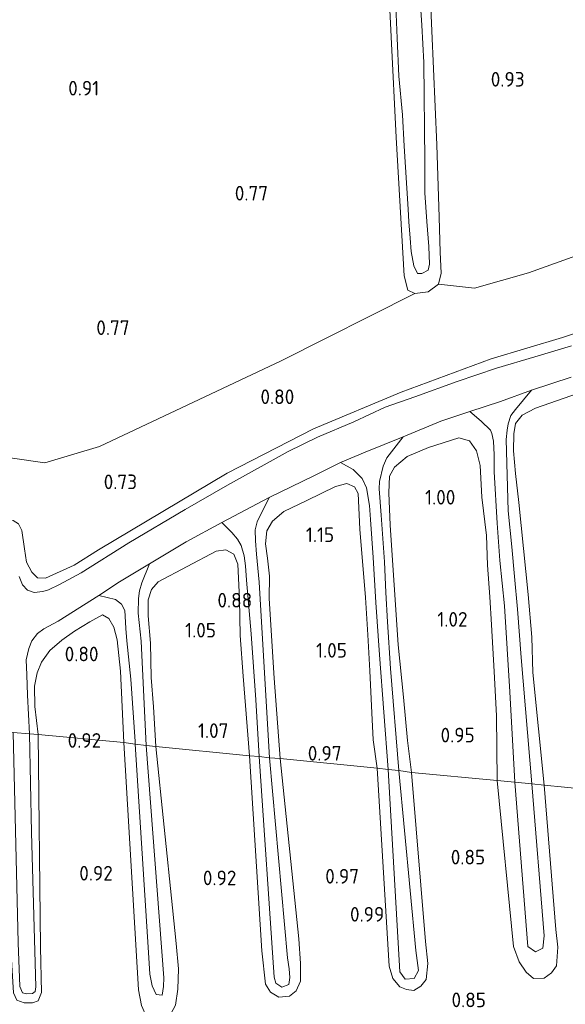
# Model space of a CAD drawing. Extents: x 130905 to 137824, y 412333 to 417928.
# Tile 14 of 256: x 131372 to 131439, y 413301 to 413422. Entities that reach past the tile are written whole.
import ezdxf
from ezdxf.enums import TextEntityAlignment as Align

# ---------------------------------------------------------------- set-up
doc = ezdxf.new("R2010")
doc.units = 0
for name, color, linetype, lineweight in [('B-ME-GR-BOUWLAND_AKKERBOUW-GV', 80, 'Continuous', 13), ('B-ME-GR-GRAS-GV', 60, 'Continuous', 13), ('B-ME-OG-WATER_SLOOT-G', 120, 'Continuous', 18), ('B-ME-OG-WATER_SLOOT-GV', 120, 'Continuous', 18), ('X-XX-AL-HOOGTELABEL-S', 7, 'Continuous', 25)]:
    doc.layers.add(name, color=color, linetype=linetype, lineweight=lineweight)
doc.styles.add('NLCS-ISO-ANNOTATIVE-T18', font='NLCS-ISO.ttf', dxfattribs={"height": 1.8})

# ---------------------------------------------------------------- blocks, each defined once
blk = doc.blocks.new('SAL-HOOGTELABEL-SO')
at = {"color": 0, "linetype": 'ByBlock', "lineweight": -2, "style": 'NLCS-ISO-ANNOTATIVE-T18'}
blk.add_attdef('HOOGTE', text='', height=1.8, dxfattribs=at).set_placement((2.79, 0), align=Align.RIGHT)

msp = doc.modelspace()

# ---------------------------------------------------------------- linework, layer by layer
at = {"layer": 'B-ME-GR-BOUWLAND_AKKERBOUW-GV'}
for points in [[(131370.36, 413481.031, 1.044), (131382.786, 413481.872, 1.169), (131388.101, 413482.336, 1.17), (131391.668, 413482.735, 1.101), (131396.634, 413483.315, 1.201), (131403.506, 413483.733, 1.148), (131409.605, 413484.38, 1.128), (131414.005, 413485.049, 1.041), (131414.763, 413484.54, 1.095), (131415.266, 413483.41, 1.125), (131415.559, 413481.476, 1.079), (131416.667, 413456.864, 0.801), (131417.275, 413432.502, 0.734), (131418.497, 413407.749, 0.705), (131419.482, 413390.742, 0.729), (131419.965, 413389.007, 0.788), (131420.817, 413388.581, 0.784), (131404.377, 413380.329, 0.769), (131382.103, 413369.772, 0.706), (131375.377, 413367.776, 0.719), (131371.138, 413368.395, 0.544)], [(131478.459, 413424.084, 0.719), (131479.415, 413409.857, 0.728), (131479.99, 413407.661, 0.683), (131481.006, 413406.771, 0.696), (131471.33, 413403.691, 0.834), (131450.837, 413396.88, 0.846), (131434.781, 413391.123, 0.834), (131428.125, 413389.218, 0.834), (131423.712, 413389.726, 0.834), (131424.039, 413391.094, 0.85), (131423.929, 413393.66, 0.767), (131423.785, 413397.98, 0.817), (131423.513, 413406.841, 0.767), (131422.095, 413439.57, 0.791)], [(131451.68, 413326.702, 0.812), (131436.681, 413328.194, 0.824), (131435.311, 413342.029, 0.752), (131435.184, 413346.371, 0.773), (131434.731, 413351.603, 0.827), (131433.571, 413362.891, 0.824), (131433.178, 413366.48, 0.754), (131432.931, 413369.239, 0.754), (131432.949, 413371.342, 0.687), (131433.161, 413372.625, 0.638), (131433.99, 413373.638, 0.559), (131435.636, 413374.494, 0.575), (131439.136, 413375.737, 0.571), (131442.307, 413376.833, 0.529)], [(131371.927, 413301.76, 0.491), (131372.852, 413301.43, 0.491), (131373.876, 413301.455, 0.491), (131374.56, 413301.695, 0.491), (131374.98, 413302.736, 0.603), (131374.838, 413308.304, 0.539), (131374.54, 413334.399, 0.556), (131385.071, 413333.427, 0.827), (131386.88, 413303.042, 0.926), (131387.228, 413301.124, 0.926)], [(131391.42, 413301.179, 0.934), (131391.704, 413303.129, 0.968), (131391.783, 413305.61, 1.036), (131391.509, 413308.754, 1.084), (131391.073, 413313.1, 1.154), (131388.993, 413332.93, 0.815), (131400.504, 413331.795, 0.897), (131402.028, 413307.854, 0.86), (131402.484, 413303.745, 0.807), (131403.066, 413302.744, 0.794), (131404.093, 413302.151, 0.807), (131405.404, 413302.27, 0.785), (131406.228, 413302.909, 0.838), (131406.784, 413304.108, 0.864), (131406.76, 413306.296, 0.783), (131406.567, 413309.328, 0.832), (131404.287, 413331.473, 0.868), (131416.173, 413330.263, 0.766), (131417.668, 413305.962, 0.838), (131418.123, 413304.456, 0.815), (131418.967, 413303.413, 0.8), (131419.798, 413303.091, 0.761), (131420.705, 413302.962, 0.727), (131421.543, 413303.506, 0.735), (131422.185, 413304.318, 0.711), (131422.391, 413306.283, 0.642), (131422.131, 413308.98, 0.751), (131420.38, 413329.723, 0.757), (131430.924, 413328.773, 0.808), (131432.939, 413308.365, 0.763), (131433.613, 413306.489, 0.777), (131434.466, 413305.223, 0.752), (131435.389, 413304.436, 0.767), (131436.674, 413304.496, 0.717), (131437.581, 413305.127, 0.752), (131438.221, 413306.003, 0.749), (131438.348, 413308.277, 0.744), (131438.122, 413310.471, 0.716), (131436.681, 413328.194, 0.824), (131451.68, 413326.702, 0.812)]]:
    msp.add_polyline3d(points, dxfattribs=at)
for points in [[(131430.852, 413336.683, 0.814), (131430.924, 413328.773, 0.808), (131420.38, 413329.723, 0.757), (131419.901, 413333.657, 0.822), (131419.437, 413338.983, 0.847), (131418.748, 413345.413, 0.864), (131417.766, 413360.12, 0.74), (131417.597, 413364.095, 0.745), (131417.7, 413366.156, 0.645), (131418.295, 413367.236, 0.612), (131419.858, 413368.543, 0.52), (131422.475, 413369.654, 0.603), (131426.225, 413370.865, 0.661), (131427.526, 413370.466, 0.686), (131428.383, 413369.243, 0.757), (131428.835, 413367.457, 0.819), (131429.028, 413363.562, 0.81), (131429.603, 413358.837, 0.82), (131429.726, 413355.201, 0.753), (131430.014, 413351.32, 0.804), (131430.214, 413347.87, 0.802), (131430.536, 413342.16, 0.822)], [(131415.704, 413333.773, 0.847), (131416.173, 413330.263, 0.766), (131404.287, 413331.473, 0.868), (131403.542, 413341.322, 0.897), (131402.933, 413351.109, 0.822), (131402.969, 413353.845, 0.814), (131402.735, 413356.057, 0.661), (131402.477, 413357.83, 0.645), (131402.644, 413359.422, 0.499), (131403.344, 413360.602, 0.633), (131404.73, 413361.787, 0.533), (131407.544, 413363.159, 0.637), (131411.085, 413364.867, 0.662), (131412.447, 413365.255, 0.678), (131413.387, 413364.815, 0.649), (131413.871, 413364.017, 0.635), (131414.057, 413359.654, 0.76), (131414.756, 413351.229, 0.855), (131415.04, 413346.646, 0.84), (131415.298, 413342.237, 0.823), (131415.524, 413337.057, 0.893)], [(131399.73, 413341.585, 0.897), (131400.504, 413331.795, 0.897), (131388.993, 413332.93, 0.815), (131388.718, 413337.804, 0.84), (131388.421, 413341.422, 0.854), (131388.336, 413345.646, 0.799), (131388.077, 413348.999, 0.758), (131388.051, 413350.945, 0.5), (131388.479, 413352.218, 0.508), (131389.293, 413353.16, 0.496), (131396.422, 413356.94, 0.716), (131397.584, 413357.105, 0.637), (131398.564, 413356.551, 0.603), (131399.065, 413355.331, 0.679), (131399.278, 413351.042, 0.82), (131399.372, 413346.565, 0.848)], [(131384.66, 413342.177, 0.724), (131385.071, 413333.427, 0.827), (131374.54, 413334.399, 0.556), (131374.159, 413337.843, 0.481), (131374.118, 413340.353, 0.385), (131374.417, 413341.979, 0.356), (131374.977, 413343.28, 0.343), (131375.983, 413344.709, 0.394), (131377.468, 413345.985, 0.512), (131379.005, 413347.106, 0.558), (131380.89, 413348.259, 0.578), (131382.449, 413349.11, 0.615), (131383.238, 413348.68, 0.711), (131383.855, 413347.609, 0.764), (131384.256, 413346.029, 0.787)]]:
    msp.add_polyline3d(points, close=True, dxfattribs=at)
at = {"layer": 'B-ME-GR-GRAS-GV'}
for points in [[(131422.095, 413439.57, 0.791), (131423.513, 413406.841, 0.767), (131423.785, 413397.98, 0.817), (131423.929, 413393.66, 0.767), (131424.039, 413391.094, 0.85), (131423.712, 413389.726, 0.834), (131422.445, 413388.79, 0.722), (131420.817, 413388.581, 0.784), (131419.965, 413389.007, 0.788), (131419.482, 413390.742, 0.729), (131418.497, 413407.749, 0.705), (131417.275, 413432.502, 0.734)], [(131418.381, 413425.895, 0.544), (131418.657, 413419.936, 0.573), (131418.827, 413415.279, 0.536), (131419.296, 413410.524, 0.552), (131419.487, 413406.698, 0.56), (131420.003, 413398.956, 0.577), (131420.085, 413397.373, 0.577), (131420.245, 413395.381, 0.565), (131420.374, 413393.723, 0.577), (131420.672, 413391.977, 0.564), (131421.141, 413391.039, 0.564), (131421.654, 413391.028, 0.564), (131422.449, 413391.432, 0.548), (131422.605, 413392.173, 0.548), (131422.538, 413394.346, 0.544), (131422.302, 413397.41, 0.544), (131422.047, 413400.961, 0.54), (131422.049, 413404.847, 0.532), (131421.906, 413416.952, 0.532), (131421.678, 413421.552, 0.536), (131421.291, 413427.165, 0.532)], [(131371.138, 413368.395, 0.544), (131375.377, 413367.776, 0.719), (131382.103, 413369.772, 0.706), (131404.377, 413380.329, 0.769), (131420.817, 413388.581, 0.784), (131422.445, 413388.79, 0.722), (131423.712, 413389.726, 0.834), (131428.125, 413389.218, 0.834), (131434.781, 413391.123, 0.834), (131450.837, 413396.88, 0.846), (131471.33, 413403.691, 0.834), (131481.006, 413406.771, 0.696), (131481.986, 413406.56, 0.683), (131484.386, 413407.054, 0.654), (131496.206, 413410.442, 0.779), (131512.489, 413415.123, 0.792), (131528.739, 413419.815, 0.779), (131535.426, 413422.131, 0.742), (131536.241, 413424.637, 0.667)], [(131447.003, 413385.853, 0.581), (131438.957, 413383.177, 0.552), (131430.163, 413380.56, 0.56), (131419.142, 413376.447, 0.564), (131408.373, 413371.947, 0.556), (131397.758, 413366.504, 0.528), (131381.968, 413357.11, 0.524), (131378.975, 413355.212, 0.757), (131375.456, 413353.626, 0.691), (131374.457, 413353.672, 0.812), (131373.776, 413354.345, 0.821), (131373.142, 413355.579, 0.834), (131372.894, 413357.237, 0.704), (131372.542, 413359.467, 0.533), (131372.134, 413360.301, 0.616)], [(131372.134, 413360.301, 0.616), (131372.542, 413359.467, 0.533), (131372.894, 413357.237, 0.704), (131373.142, 413355.579, 0.834), (131373.776, 413354.345, 0.821), (131374.457, 413353.672, 0.812), (131375.456, 413353.626, 0.691), (131378.975, 413355.212, 0.757), (131381.968, 413357.11, 0.524), (131397.758, 413366.504, 0.528), (131408.373, 413371.947, 0.556), (131419.142, 413376.447, 0.564), (131430.163, 413380.56, 0.56), (131438.957, 413383.177, 0.552), (131447.003, 413385.853, 0.581)], [(131440.056, 413382.157, -0.258), (131435.531, 413380.789, -0.258), (131430.854, 413379.428, -0.258), (131425.987, 413377.779, -0.258), (131420.812, 413375.874, -0.258), (131417.17, 413374.626, -0.258), (131413.328, 413372.833, -0.258), (131408.843, 413370.933, -0.258), (131405.267, 413369.179, -0.258), (131397.789, 413365.049, -0.258), (131392.621, 413362.052, -0.258), (131385.698, 413357.962, -0.258), (131379.818, 413354.254, -0.258), (131377.191, 413352.823, -0.258), (131375.824, 413352.2, -0.258), (131375.124, 413351.971, -0.258), (131374.085, 413351.842, -0.258), (131373.244, 413352.136, -0.258), (131372.648, 413352.799, -0.258), (131372.238, 413353.808, -0.258)], [(131442.307, 413376.833, 0.529), (131439.136, 413375.737, 0.571), (131435.636, 413374.494, 0.575), (131433.99, 413373.638, 0.559), (131433.161, 413372.625, 0.638), (131432.949, 413371.342, 0.687), (131432.931, 413369.239, 0.754), (131433.178, 413366.48, 0.754), (131433.571, 413362.891, 0.824), (131434.731, 413351.603, 0.827), (131435.184, 413346.371, 0.773), (131435.311, 413342.029, 0.752), (131436.681, 413328.194, 0.824), (131435.178, 413328.348, 0.406), (131433.871, 413343.88, 0.443), (131433.399, 413349.821, 0.443), (131433.045, 413353.825, 0.455), (131432.701, 413357.464, 0.475), (131432.282, 413361.885, 0.475), (131432.03, 413370.643, 0.305), (131432.16, 413371.803, 0.22), (131432.251, 413372.58, 0.123), (131432.597, 413373.597, -0.007), (131433.183, 413374.351, -0.019), (131435.146, 413376.705, -0.258), (131440.002, 413378.296, -0.258)]]:
    msp.add_polyline3d(points, dxfattribs=at)
for points in [[(131430.272, 413371.402, 0.232), (131430.452, 413370.424, 0.26), (131430.545, 413368.771, 0.329), (131430.546, 413366.67, 0.386), (131430.932, 413360.381, 0.467), (131431.244, 413355.804, 0.475), (131431.804, 413350.2, 0.423), (131432.483, 413339.646, 0.41), (131433.102, 413328.555, 0.402), (131430.924, 413328.773, 0.808), (131430.852, 413336.683, 0.814), (131430.536, 413342.16, 0.822), (131430.214, 413347.87, 0.802), (131430.014, 413351.32, 0.804), (131429.726, 413355.201, 0.753), (131429.603, 413358.837, 0.82), (131429.028, 413363.562, 0.81), (131428.835, 413367.457, 0.819), (131428.383, 413369.243, 0.757), (131427.526, 413370.466, 0.686), (131426.225, 413370.865, 0.661), (131422.475, 413369.654, 0.603), (131419.858, 413368.543, 0.52), (131418.295, 413367.236, 0.612), (131417.7, 413366.156, 0.645), (131417.597, 413364.095, 0.745), (131417.766, 413360.12, 0.74), (131418.748, 413345.413, 0.864), (131419.437, 413338.983, 0.847), (131419.901, 413333.657, 0.822), (131420.38, 413329.723, 0.757), (131418.83, 413329.971, 0.398), (131417.81, 413342.525, 0.435), (131417.449, 413348.259, 0.435), (131417.234, 413351.863, 0.456), (131417.071, 413355.641, 0.421), (131416.695, 413361.337, 0.406), (131416.417, 413364.577, 0.285), (131416.454, 413365.494, 0.183), (131416.94, 413367.356, 0.021), (131417.385, 413368.384, 0.026), (131419.377, 413370.967, -0.258), (131424.001, 413372.885, -0.258), (131427.565, 413374.087, -0.258), (131428.966, 413372.893, 0.041), (131430.114, 413371.811, 0.082)], [(131414.361, 413365.858, 0.182), (131414.885, 413364.71, 0.267), (131415.256, 413362.55, 0.394), (131415.367, 413360.804, 0.398), (131415.68, 413356.14, 0.423), (131416.011, 413350.629, 0.423), (131416.47, 413344.21, 0.447), (131417.525, 413330.11, 0.423), (131416.173, 413330.263, 0.766), (131415.704, 413333.773, 0.847), (131415.524, 413337.057, 0.893), (131415.298, 413342.237, 0.823), (131415.04, 413346.646, 0.84), (131414.756, 413351.229, 0.855), (131414.057, 413359.654, 0.76), (131413.871, 413364.017, 0.635), (131413.387, 413364.815, 0.649), (131412.447, 413365.255, 0.678), (131411.085, 413364.867, 0.662), (131407.544, 413363.159, 0.637), (131404.73, 413361.787, 0.533), (131403.344, 413360.602, 0.633), (131402.644, 413359.422, 0.499), (131402.477, 413357.83, 0.645), (131402.735, 413356.057, 0.661), (131402.969, 413353.845, 0.814), (131402.933, 413351.109, 0.822), (131403.542, 413341.322, 0.897), (131404.287, 413331.473, 0.868), (131402.947, 413331.533, 0.365), (131401.69, 413353.135, 0.419), (131401.381, 413356.566, 0.37), (131401.249, 413358.205, 0.248), (131401.218, 413359.533, 0.066), (131401.46, 413360.534, -0.003), (131402.923, 413363.525, -0.258), (131408.403, 413366.205, -0.258), (131411.669, 413367.841, -0.258), (131413.244, 413366.95, -0.066)], [(131399.485, 413357.609, 0.111), (131399.869, 413356.345, 0.151), (131400.019, 413355.14, 0.329), (131400.149, 413353.385, 0.346), (131400.692, 413346.796, 0.435), (131401.283, 413338.657, 0.431), (131401.674, 413331.691, 0.402), (131400.504, 413331.795, 0.897), (131399.73, 413341.585, 0.897), (131399.372, 413346.565, 0.848), (131399.278, 413351.042, 0.82), (131399.065, 413355.331, 0.679), (131398.564, 413356.551, 0.603), (131397.584, 413357.105, 0.637), (131396.422, 413356.94, 0.716), (131389.293, 413353.16, 0.496), (131388.479, 413352.218, 0.508), (131388.051, 413350.945, 0.5), (131388.077, 413348.999, 0.758), (131388.336, 413345.646, 0.799), (131388.421, 413341.422, 0.854), (131388.718, 413337.804, 0.84), (131388.993, 413332.93, 0.815), (131387.803, 413333.075, 0.414), (131387.197, 413345.891, 0.37), (131386.846, 413349.315, 0.248), (131386.864, 413351.115, 0.09), (131386.989, 413352.051, -0.007), (131387.282, 413353.033, -0.052), (131388.243, 413355.373, -0.258), (131392.723, 413358.067, -0.258), (131397.127, 413360.458, -0.258), (131398.336, 413359.232, -0.031), (131399.043, 413358.407, 0.062)], [(131385.189, 413349.631, 0.046), (131385.229, 413348.933, 0.183), (131385.31, 413347.432, 0.26), (131385.443, 413345.92, 0.37), (131385.918, 413341.199, 0.378), (131386.457, 413333.546, 0.406), (131386.472, 413333.208, 0.398), (131385.071, 413333.427, 0.827), (131384.66, 413342.177, 0.724), (131384.256, 413346.029, 0.787), (131383.855, 413347.609, 0.764), (131383.238, 413348.68, 0.711), (131382.449, 413349.11, 0.615), (131380.89, 413348.259, 0.578), (131379.005, 413347.106, 0.558), (131377.468, 413345.985, 0.512), (131375.983, 413344.709, 0.394), (131374.977, 413343.28, 0.343), (131374.417, 413341.979, 0.356), (131374.118, 413340.353, 0.385), (131374.159, 413337.843, 0.481), (131374.54, 413334.399, 0.556), (131373.48, 413334.505, -0.258), (131373.236, 413339.249, -0.258), (131373.171, 413341.75, -0.258), (131373.089, 413343.592, -0.258), (131373.396, 413344.985, -0.258), (131373.788, 413345.902, -0.258), (131374.459, 413346.812, -0.258), (131375.243, 413347.381, -0.258), (131377.033, 413348.323, -0.258), (131382.002, 413351.473, -0.258), (131384.063, 413350.985, 0.03), (131384.797, 413350.429, 0.07)], [(131372.62, 413302.684, -0.26), (131373.132, 413302.54, -0.26), (131373.872, 413302.594, -0.26), (131374.201, 413302.821, -0.26), (131374.286, 413303.401, -0.26), (131373.732, 413322.366, -0.26), (131373.48, 413334.505, -0.258), (131374.54, 413334.399, 0.556), (131374.838, 413308.304, 0.539), (131374.98, 413302.736, 0.603), (131374.56, 413301.695, 0.491), (131373.876, 413301.455, 0.491), (131372.852, 413301.43, 0.491), (131371.927, 413301.76, 0.491), (131371.517, 413302.659, 0.491), (131370.776, 413314.923, 0.512), (131370.673, 413334.785, 0.585), (131371.49, 413334.667, -0.258), (131372.102, 413308.799, -0.26), (131372.323, 413303.453, -0.26)], [(131389.043, 413302.455, 0.584), (131389.783, 413302.406, 0.586), (131389.93, 413303.438, 0.586), (131389.988, 413304.503, 0.584), (131387.803, 413333.075, 0.414), (131388.993, 413332.93, 0.815), (131391.073, 413313.1, 1.154), (131391.509, 413308.754, 1.084), (131391.783, 413305.61, 1.036), (131391.704, 413303.129, 0.968), (131391.42, 413301.179, 0.934), (131390.617, 413299.629, 0.942), (131389.384, 413299.145, 0.954), (131387.88, 413299.711, 0.946), (131387.228, 413301.124, 0.926), (131386.88, 413303.042, 0.926), (131385.071, 413333.427, 0.827), (131386.472, 413333.208, 0.398), (131388.106, 413307.618, 0.59), (131388.266, 413304.974, 0.584), (131388.566, 413303.525, 0.584)], [(131403.741, 413303.865, 0.578), (131404.477, 413303.364, 0.612), (131405.324, 413303.7, 0.612), (131405.478, 413304.545, 0.628), (131405.363, 413305.64, 0.483), (131405.161, 413306.97, 0.542), (131402.947, 413331.533, 0.365), (131404.287, 413331.473, 0.868), (131406.567, 413309.328, 0.832), (131406.76, 413306.296, 0.783), (131406.784, 413304.108, 0.864), (131406.228, 413302.909, 0.838), (131405.404, 413302.27, 0.785), (131404.093, 413302.151, 0.807), (131403.066, 413302.744, 0.794), (131402.484, 413303.745, 0.807), (131402.028, 413307.854, 0.86), (131400.504, 413331.795, 0.897), (131401.674, 413331.691, 0.402), (131403.54, 413304.588, 0.578)], [(131418.971, 413305.269, 0.589), (131419.611, 413304.344, 0.596), (131420.74, 413304.438, 0.644), (131421.251, 413305.405, 0.63), (131420.942, 413307.886, 0.565), (131418.83, 413329.971, 0.398), (131420.38, 413329.723, 0.757), (131422.131, 413308.98, 0.751), (131422.391, 413306.283, 0.642), (131422.185, 413304.318, 0.711), (131421.543, 413303.506, 0.735), (131420.705, 413302.962, 0.727), (131419.798, 413303.091, 0.761), (131418.967, 413303.413, 0.8), (131418.123, 413304.456, 0.815), (131417.668, 413305.962, 0.838), (131416.173, 413330.263, 0.766), (131417.525, 413330.11, 0.423)], [(131434.68, 413308.37, 0.604), (131435.617, 413307.72, 0.588), (131436.544, 413308.164, 0.59), (131436.69, 413309.662, 0.588), (131435.178, 413328.348, 0.406), (131436.681, 413328.194, 0.824), (131438.122, 413310.471, 0.716), (131438.348, 413308.277, 0.744), (131438.221, 413306.003, 0.749), (131437.581, 413305.127, 0.752), (131436.674, 413304.496, 0.717), (131435.389, 413304.436, 0.767), (131434.466, 413305.223, 0.752), (131433.613, 413306.489, 0.777), (131432.939, 413308.365, 0.763), (131430.924, 413328.773, 0.808), (131433.102, 413328.555, 0.402)]]:
    msp.add_polyline3d(points, close=True, dxfattribs=at)
at = {"layer": 'B-ME-OG-WATER_SLOOT-G'}
for points in [[(131417.275, 413432.502, 0.734), (131418.497, 413407.749, 0.705), (131419.482, 413390.742, 0.729), (131419.965, 413389.007, 0.788), (131420.817, 413388.581, 0.784), (131422.445, 413388.79, 0.722), (131423.712, 413389.726, 0.834), (131424.039, 413391.094, 0.85), (131423.929, 413393.66, 0.767), (131423.785, 413397.98, 0.817), (131423.513, 413406.841, 0.767), (131422.095, 413439.57, 0.791)], [(131447.003, 413385.853, 0.581), (131438.957, 413383.177, 0.552), (131430.163, 413380.56, 0.56), (131419.142, 413376.447, 0.564), (131408.373, 413371.947, 0.556), (131397.758, 413366.504, 0.528), (131381.968, 413357.11, 0.524), (131378.975, 413355.212, 0.757), (131375.456, 413353.626, 0.691), (131374.457, 413353.672, 0.812), (131373.776, 413354.345, 0.821), (131373.142, 413355.579, 0.834), (131372.894, 413357.237, 0.704), (131372.542, 413359.467, 0.533)], [(131442.307, 413376.833, 0.529), (131439.136, 413375.737, 0.571), (131435.636, 413374.494, 0.575), (131433.99, 413373.638, 0.559), (131433.161, 413372.625, 0.638), (131432.949, 413371.342, 0.687), (131432.931, 413369.239, 0.754), (131433.178, 413366.48, 0.754), (131433.571, 413362.891, 0.824), (131434.731, 413351.603, 0.827), (131435.184, 413346.371, 0.773), (131435.311, 413342.029, 0.752), (131436.681, 413328.194, 0.824)], [(131430.924, 413328.773, 0.808), (131430.852, 413336.683, 0.814), (131430.536, 413342.16, 0.822), (131430.214, 413347.87, 0.802), (131430.014, 413351.32, 0.804), (131429.726, 413355.201, 0.753), (131429.603, 413358.837, 0.82), (131429.028, 413363.562, 0.81), (131428.835, 413367.457, 0.819), (131428.383, 413369.243, 0.757), (131427.526, 413370.466, 0.686), (131426.225, 413370.865, 0.661), (131422.475, 413369.654, 0.603), (131419.858, 413368.543, 0.52), (131418.295, 413367.236, 0.612), (131417.7, 413366.156, 0.645), (131417.597, 413364.095, 0.745), (131417.766, 413360.12, 0.74), (131418.748, 413345.413, 0.864), (131419.437, 413338.983, 0.847), (131419.901, 413333.657, 0.822), (131420.38, 413329.723, 0.757)], [(131416.173, 413330.263, 0.766), (131415.704, 413333.773, 0.847), (131415.524, 413337.057, 0.893), (131415.298, 413342.237, 0.823), (131415.04, 413346.646, 0.84), (131414.756, 413351.229, 0.855), (131414.057, 413359.654, 0.76), (131413.871, 413364.017, 0.635), (131413.387, 413364.815, 0.649), (131412.447, 413365.255, 0.678), (131411.085, 413364.867, 0.662), (131407.544, 413363.159, 0.637), (131404.73, 413361.787, 0.533), (131403.344, 413360.602, 0.633), (131402.644, 413359.422, 0.499), (131402.477, 413357.83, 0.645), (131402.735, 413356.057, 0.661), (131402.969, 413353.845, 0.814), (131402.933, 413351.109, 0.822), (131403.542, 413341.322, 0.897), (131404.287, 413331.473, 0.868)], [(131369.94, 413360.053, 0.478), (131370.646, 413360.528, 0.578), (131371.493, 413360.703, 0.591), (131372.134, 413360.301, 0.616), (131372.542, 413359.467, 0.533)], [(131400.504, 413331.795, 0.897), (131399.73, 413341.585, 0.897), (131399.372, 413346.565, 0.848), (131399.278, 413351.042, 0.82), (131399.065, 413355.331, 0.679), (131398.564, 413356.551, 0.603), (131397.584, 413357.105, 0.637), (131396.422, 413356.94, 0.716), (131389.293, 413353.16, 0.496), (131388.479, 413352.218, 0.508), (131388.051, 413350.945, 0.5), (131388.077, 413348.999, 0.758), (131388.336, 413345.646, 0.799), (131388.421, 413341.422, 0.854), (131388.718, 413337.804, 0.84), (131388.993, 413332.93, 0.815)], [(131385.071, 413333.427, 0.827), (131384.66, 413342.177, 0.724), (131384.256, 413346.029, 0.787), (131383.855, 413347.609, 0.764), (131383.238, 413348.68, 0.711), (131382.449, 413349.11, 0.615), (131380.89, 413348.259, 0.578), (131379.005, 413347.106, 0.558), (131377.468, 413345.985, 0.512), (131375.983, 413344.709, 0.394), (131374.977, 413343.28, 0.343), (131374.417, 413341.979, 0.356), (131374.118, 413340.353, 0.385), (131374.159, 413337.843, 0.481), (131374.54, 413334.399, 0.556)], [(131374.54, 413334.399, 0.556), (131374.838, 413308.304, 0.539), (131374.98, 413302.736, 0.603)], [(131388.993, 413332.93, 0.815), (131391.073, 413313.1, 1.154), (131391.509, 413308.754, 1.084), (131391.783, 413305.61, 1.036), (131391.704, 413303.129, 0.968), (131391.42, 413301.179, 0.934), (131390.617, 413299.629, 0.942), (131389.384, 413299.145, 0.954), (131387.88, 413299.711, 0.946), (131387.228, 413301.124, 0.926), (131386.88, 413303.042, 0.926), (131385.071, 413333.427, 0.827)], [(131404.287, 413331.473, 0.868), (131406.567, 413309.328, 0.832), (131406.76, 413306.296, 0.783), (131406.784, 413304.108, 0.864), (131406.228, 413302.909, 0.838), (131405.404, 413302.27, 0.785), (131404.093, 413302.151, 0.807), (131403.066, 413302.744, 0.794), (131402.484, 413303.745, 0.807), (131402.028, 413307.854, 0.86), (131400.504, 413331.795, 0.897)], [(131420.38, 413329.723, 0.757), (131422.131, 413308.98, 0.751), (131422.391, 413306.283, 0.642), (131422.185, 413304.318, 0.711), (131421.543, 413303.506, 0.735), (131420.705, 413302.962, 0.727), (131419.798, 413303.091, 0.761), (131418.967, 413303.413, 0.8), (131418.123, 413304.456, 0.815), (131417.668, 413305.962, 0.838), (131416.173, 413330.263, 0.766)], [(131436.681, 413328.194, 0.824), (131438.122, 413310.471, 0.716), (131438.348, 413308.277, 0.744), (131438.221, 413306.003, 0.749), (131437.581, 413305.127, 0.752), (131436.674, 413304.496, 0.717), (131435.389, 413304.436, 0.767), (131434.466, 413305.223, 0.752), (131433.613, 413306.489, 0.777), (131432.939, 413308.365, 0.763), (131430.924, 413328.773, 0.808)], [(131371.517, 413302.659, 0.491), (131371.927, 413301.76, 0.491), (131372.852, 413301.43, 0.491), (131373.876, 413301.455, 0.491), (131374.56, 413301.695, 0.491), (131374.98, 413302.736, 0.603)]]:
    msp.add_polyline3d(points, dxfattribs=at)
at = {"layer": 'B-ME-OG-WATER_SLOOT-GV'}
for points in [[(131421.291, 413427.165, 0.532), (131421.678, 413421.552, 0.536), (131421.906, 413416.952, 0.532), (131422.049, 413404.847, 0.532), (131422.047, 413400.961, 0.54), (131422.302, 413397.41, 0.544), (131422.538, 413394.346, 0.544), (131422.605, 413392.173, 0.548), (131422.449, 413391.432, 0.548), (131421.654, 413391.028, 0.564), (131421.141, 413391.039, 0.564), (131420.672, 413391.977, 0.564), (131420.374, 413393.723, 0.577), (131420.245, 413395.381, 0.565), (131420.085, 413397.373, 0.577), (131420.003, 413398.956, 0.577), (131419.487, 413406.698, 0.56), (131419.296, 413410.524, 0.552), (131418.827, 413415.279, 0.536), (131418.657, 413419.936, 0.573), (131418.381, 413425.895, 0.544)], [(131372.238, 413353.808, -0.258), (131372.648, 413352.799, -0.258), (131373.244, 413352.136, -0.258), (131374.085, 413351.842, -0.258), (131375.124, 413351.971, -0.258), (131375.824, 413352.2, -0.258), (131377.191, 413352.823, -0.258), (131379.818, 413354.254, -0.258), (131385.698, 413357.962, -0.258), (131392.621, 413362.052, -0.258), (131397.789, 413365.049, -0.258), (131405.267, 413369.179, -0.258), (131408.843, 413370.933, -0.258), (131413.328, 413372.833, -0.258), (131417.17, 413374.626, -0.258), (131420.812, 413375.874, -0.258), (131425.987, 413377.779, -0.258), (131430.854, 413379.428, -0.258), (131435.531, 413380.789, -0.258), (131440.056, 413382.157, -0.258)], [(131440.002, 413378.296, -0.258), (131435.146, 413376.705, -0.258), (131431.343, 413375.326, -0.258), (131427.565, 413374.087, -0.258), (131424.001, 413372.885, -0.258), (131419.377, 413370.967, -0.258), (131414.691, 413369.093, -0.258), (131411.669, 413367.841, -0.258), (131408.403, 413366.205, -0.258), (131402.923, 413363.525, -0.258), (131397.127, 413360.458, -0.258), (131392.723, 413358.067, -0.258), (131388.243, 413355.373, -0.258), (131384.551, 413353.166, -0.258), (131382.002, 413351.473, -0.258), (131377.033, 413348.323, -0.258), (131375.243, 413347.381, -0.258), (131374.459, 413346.812, -0.258), (131373.788, 413345.902, -0.258), (131373.396, 413344.985, -0.258), (131373.089, 413343.592, -0.258), (131373.171, 413341.75, -0.258), (131373.236, 413339.249, -0.258), (131373.48, 413334.505, -0.258), (131371.49, 413334.667, -0.258)]]:
    msp.add_polyline3d(points, dxfattribs=at)
for points in [[(131433.871, 413343.88, 0.443), (131435.178, 413328.348, 0.406), (131433.102, 413328.555, 0.402), (131432.483, 413339.646, 0.41), (131431.804, 413350.2, 0.423), (131431.244, 413355.804, 0.475), (131430.932, 413360.381, 0.467), (131430.546, 413366.67, 0.386), (131430.545, 413368.771, 0.329), (131430.452, 413370.424, 0.26), (131430.272, 413371.402, 0.232), (131430.114, 413371.811, 0.082), (131428.966, 413372.893, 0.041), (131427.565, 413374.087, -0.258), (131431.343, 413375.326, -0.258), (131435.146, 413376.705, -0.258), (131433.183, 413374.351, -0.019), (131432.597, 413373.597, -0.007), (131432.251, 413372.58, 0.123), (131432.16, 413371.803, 0.22), (131432.03, 413370.643, 0.305), (131432.282, 413361.885, 0.475), (131432.701, 413357.464, 0.475), (131433.045, 413353.825, 0.455), (131433.399, 413349.821, 0.443)], [(131417.81, 413342.525, 0.435), (131418.83, 413329.971, 0.398), (131417.525, 413330.11, 0.423), (131416.47, 413344.21, 0.447), (131416.011, 413350.629, 0.423), (131415.68, 413356.14, 0.423), (131415.367, 413360.804, 0.398), (131415.256, 413362.55, 0.394), (131414.885, 413364.71, 0.267), (131414.361, 413365.858, 0.182), (131413.244, 413366.95, -0.066), (131411.669, 413367.841, -0.258), (131414.691, 413369.093, -0.258), (131419.377, 413370.967, -0.258), (131417.385, 413368.384, 0.026), (131416.94, 413367.356, 0.021), (131416.454, 413365.494, 0.183), (131416.417, 413364.577, 0.285), (131416.695, 413361.337, 0.406), (131417.071, 413355.641, 0.421), (131417.234, 413351.863, 0.456), (131417.449, 413348.259, 0.435)], [(131401.69, 413353.135, 0.419), (131402.947, 413331.533, 0.365), (131401.674, 413331.691, 0.402), (131401.283, 413338.657, 0.431), (131400.692, 413346.796, 0.435), (131400.149, 413353.385, 0.346), (131400.019, 413355.14, 0.329), (131399.869, 413356.345, 0.151), (131399.485, 413357.609, 0.111), (131399.043, 413358.407, 0.062), (131398.336, 413359.232, -0.031), (131397.127, 413360.458, -0.258), (131402.923, 413363.525, -0.258), (131401.46, 413360.534, -0.003), (131401.218, 413359.533, 0.066), (131401.249, 413358.205, 0.248), (131401.381, 413356.566, 0.37)], [(131387.197, 413345.891, 0.37), (131387.803, 413333.075, 0.414), (131386.472, 413333.208, 0.398), (131386.457, 413333.546, 0.406), (131385.918, 413341.199, 0.378), (131385.443, 413345.92, 0.37), (131385.31, 413347.432, 0.26), (131385.229, 413348.933, 0.183), (131385.189, 413349.631, 0.046), (131384.797, 413350.429, 0.07), (131384.063, 413350.985, 0.03), (131382.002, 413351.473, -0.258), (131384.551, 413353.166, -0.258), (131388.243, 413355.373, -0.258), (131387.282, 413353.033, -0.052), (131386.989, 413352.051, -0.007), (131386.864, 413351.115, 0.09), (131386.846, 413349.315, 0.248)], [(131373.872, 413302.594, -0.26), (131373.132, 413302.54, -0.26), (131372.62, 413302.684, -0.26), (131372.323, 413303.453, -0.26), (131372.102, 413308.799, -0.26), (131371.49, 413334.667, -0.258), (131373.48, 413334.505, -0.258), (131373.732, 413322.366, -0.26), (131374.286, 413303.401, -0.26), (131374.201, 413302.821, -0.26)], [(131389.93, 413303.438, 0.586), (131389.783, 413302.406, 0.586), (131389.043, 413302.455, 0.584), (131388.566, 413303.525, 0.584), (131388.266, 413304.974, 0.584), (131388.106, 413307.618, 0.59), (131386.472, 413333.208, 0.398), (131387.803, 413333.075, 0.414), (131389.988, 413304.503, 0.584)], [(131405.324, 413303.7, 0.612), (131404.477, 413303.364, 0.612), (131403.741, 413303.865, 0.578), (131403.54, 413304.588, 0.578), (131401.674, 413331.691, 0.402), (131402.947, 413331.533, 0.365), (131405.161, 413306.97, 0.542), (131405.363, 413305.64, 0.483), (131405.478, 413304.545, 0.628)], [(131420.74, 413304.438, 0.644), (131419.611, 413304.344, 0.596), (131418.971, 413305.269, 0.589), (131417.525, 413330.11, 0.423), (131418.83, 413329.971, 0.398), (131420.942, 413307.886, 0.565), (131421.251, 413305.405, 0.63)], [(131436.544, 413308.164, 0.59), (131435.617, 413307.72, 0.588), (131434.68, 413308.37, 0.604), (131433.102, 413328.555, 0.402), (131435.178, 413328.348, 0.406), (131436.69, 413309.662, 0.588)]]:
    msp.add_polyline3d(points, close=True, dxfattribs=at)

# ---------------------------------------------------------------- block references
at = {"layer": 'X-XX-AL-HOOGTELABEL-S'}
for p, values in [((131379.262, 413412.905, 0.906), {'HOOGTE': '0.91'}), ((131431.498, 413413.998, 0.931), {'HOOGTE': '0.93'}), ((131399.999, 413400.001, 0.771), {'HOOGTE': '0.77'}), ((131382.991, 413383.484, 0.768), {'HOOGTE': '0.77'}), ((131403.217, 413375, 0.798), {'HOOGTE': '0.80'}), ((131383.907, 413364.547, 0.731), {'HOOGTE': '0.73'}), ((131422.997, 413362.652, 0.998), {'HOOGTE': '1.00'}), ((131408.113, 413358.049, 1.15), {'HOOGTE': '1.15'}), ((131398.054, 413350.007, 0.88), {'HOOGTE': '0.88'}), ((131424.493, 413347.654, 1.024), {'HOOGTE': '1.02'}), ((131393.606, 413346.326, 1.049), {'HOOGTE': '1.05'}), ((131379.18, 413343.399, 0.796), {'HOOGTE': '0.80'}), ((131409.683, 413343.85, 1.049), {'HOOGTE': '1.05'}), ((131395.132, 413333.983, 1.074), {'HOOGTE': '1.07'}), ((131425.374, 413333.442, 0.948), {'HOOGTE': '0.95'}), ((131379.508, 413332.782, 0.923), {'HOOGTE': '0.92'}), ((131409.024, 413331.203, 0.973), {'HOOGTE': '0.97'}), ((131426.659, 413318.448, 0.847), {'HOOGTE': '0.85'}), ((131380.932, 413316.465, 0.923), {'HOOGTE': '0.92'}), ((131411.164, 413316.092, 0.973), {'HOOGTE': '0.97'}), ((131396.109, 413315.891, 0.923), {'HOOGTE': '0.92'}), ((131414.269, 413311.424, 0.988), {'HOOGTE': '0.99'}), ((131426.749, 413300.909, 0.847), {'HOOGTE': '0.85'})]:
    msp.add_blockref('SAL-HOOGTELABEL-SO', p, dxfattribs=at).add_auto_attribs(values)

doc.saveas('drawing.dxf')
